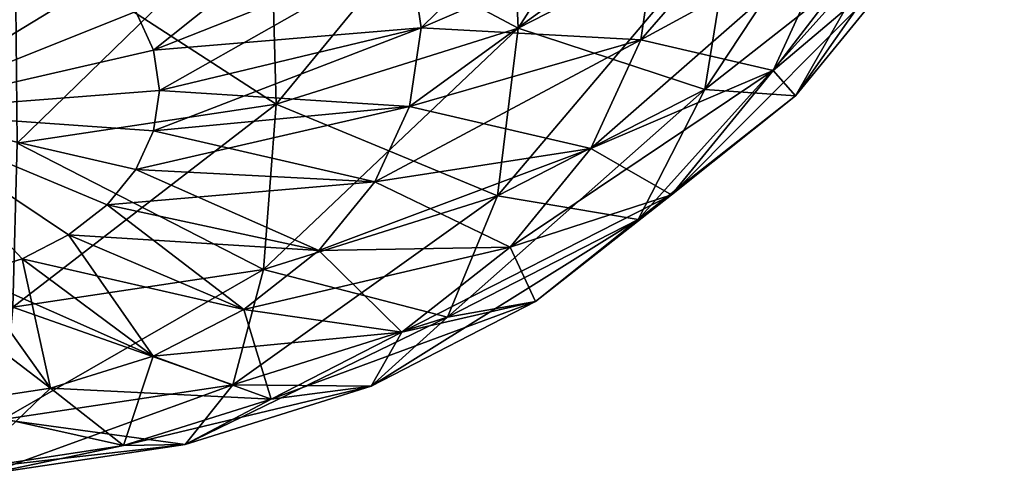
# Model space of a CAD drawing. Header units: millimetres. Extents: x -139 to 139, y -32 to 1264.
# Tile 85 of 256: x 126.3 to 131.26, y -26.58 to -24.29. Entities that reach past the tile are written whole.
import ezdxf

# ---------------------------------------------------------------- set-up
doc = ezdxf.new("R2010")
doc.units = ezdxf.units.MM
doc.header["$LTSCALE"] = 26.699852
for name, color, linetype in [('103', 7, 'CONTINUOUS'), ('109', 7, 'CONTINUOUS'), ('75', 7, 'CONTINUOUS'), ('76', 7, 'CONTINUOUS')]:
    doc.layers.add(name, color=color, linetype=linetype)

msp = doc.modelspace()

# ---------------------------------------------------------------- linework, layer by layer
at = {"layer": '103', "color": 7, "linetype": 'CONTINUOUS', "true_color": 0xa2afbf}
for points in [[(129.827, -22.743, 16.1431), (128.8123, -24.3284, 16.5212), (128.7649, -23.2887, 15.5975), (129.827, -22.743, 16.1431)], [(129.8904, -23.7746, 17.0751), (128.8123, -24.3284, 16.5212), (129.827, -22.743, 16.1431), (129.8904, -23.7746, 17.0751)], [(130.6135, -23.9605, 18.8349), (129.7509, -24.6379, 18.1576), (130.7822, -23.0743, 17.7754), (130.6135, -23.9605, 18.8349)], [(130.7822, -23.0743, 17.7754), (129.7509, -24.6379, 18.1576), (129.8904, -23.7746, 17.0751), (130.7822, -23.0743, 17.7754)], [(129.5137, -23.8158, 23.8158), (129.4287, -24.3875, 23.2441), (130.5178, -23.1345, 23.1345), (129.5137, -23.8158, 23.8158)], [(130.5178, -23.1345, 23.1345), (129.4287, -24.3875, 23.2441), (130.4109, -23.8538, 22.4152), (130.5178, -23.1345, 23.1345)], [(130.4109, -23.8538, 22.4152), (130.0948, -24.5417, 21.7273), (131.1654, -23.1482, 21.4828), (130.4109, -23.8538, 22.4152)], [(131.1654, -23.1482, 21.4828), (130.0948, -24.5417, 21.7273), (130.7995, -23.9446, 20.6864), (131.1654, -23.1482, 21.4828)], [(130.7995, -23.9446, 20.6864), (130.2074, -24.6697, 19.9613), (131.258, -23.1711, 19.6243), (130.7995, -23.9446, 20.6864)], [(131.258, -23.1711, 19.6243), (130.2074, -24.6697, 19.9613), (130.6135, -23.9605, 18.8349), (131.258, -23.1711, 19.6243)], [(128.7649, -23.2887, 15.5975), (127.5949, -24.7117, 16.1379), (127.5656, -23.6663, 15.2199), (128.7649, -23.2887, 15.5975)], [(128.8123, -24.3284, 16.5212), (127.5949, -24.7117, 16.1379), (128.7649, -23.2887, 15.5975), (128.8123, -24.3284, 16.5212)], [(127.5656, -23.6663, 15.2199), (126.2913, -24.9076, 15.942), (126.2814, -23.8593, 15.0269), (127.5656, -23.6663, 15.2199)], [(127.5949, -24.7117, 16.1379), (126.2913, -24.9076, 15.942), (127.5656, -23.6663, 15.2199), (127.5949, -24.7117, 16.1379)], [(129.7509, -24.6379, 18.1576), (128.708, -25.1736, 17.6218), (129.8904, -23.7746, 17.0751), (129.7509, -24.6379, 18.1576)], [(129.8904, -23.7746, 17.0751), (128.708, -25.1736, 17.6218), (128.8123, -24.3284, 16.5212), (129.8904, -23.7746, 17.0751)], [(128.3245, -24.3269, 24.3269), (128.2655, -24.7237, 23.93), (129.5137, -23.8158, 23.8158), (128.3245, -24.3269, 24.3269)], [(129.5137, -23.8158, 23.8158), (128.2655, -24.7237, 23.93), (129.4287, -24.3875, 23.2441), (129.5137, -23.8158, 23.8158)], [(129.4287, -24.3875, 23.2441), (129.1775, -24.9342, 22.6974), (130.4109, -23.8538, 22.4152), (129.4287, -24.3875, 23.2441)], [(130.4109, -23.8538, 22.4152), (129.1775, -24.9342, 22.6974), (130.0948, -24.5417, 21.7273), (130.4109, -23.8538, 22.4152)], [(130.2074, -24.6697, 19.9613), (129.4151, -25.2919, 19.3391), (130.6135, -23.9605, 18.8349), (130.2074, -24.6697, 19.9613)], [(130.6135, -23.9605, 18.8349), (129.4151, -25.2919, 19.3391), (129.7509, -24.6379, 18.1576), (130.6135, -23.9605, 18.8349)], [(130.0948, -24.5417, 21.7273), (129.5834, -25.1681, 21.1009), (130.7995, -23.9446, 20.6864), (130.0948, -24.5417, 21.7273)], [(130.7995, -23.9446, 20.6864), (129.5834, -25.1681, 21.1009), (130.2074, -24.6697, 19.9613), (130.7995, -23.9446, 20.6864)], [(127.0069, -24.6435, 24.6435), (126.9767, -24.8467, 24.4403), (128.3245, -24.3269, 24.3269), (127.0069, -24.6435, 24.6435)], [(128.3245, -24.3269, 24.3269), (126.9767, -24.8467, 24.4403), (128.2655, -24.7237, 23.93), (128.3245, -24.3269, 24.3269)], [(128.708, -25.1736, 17.6218), (127.5304, -25.5444, 17.251), (128.8123, -24.3284, 16.5212), (128.708, -25.1736, 17.6218)], [(128.8123, -24.3284, 16.5212), (127.5304, -25.5444, 17.251), (127.5949, -24.7117, 16.1379), (128.8123, -24.3284, 16.5212)], [(128.2655, -24.7237, 23.93), (128.0911, -25.1033, 23.5505), (129.4287, -24.3875, 23.2441), (128.2655, -24.7237, 23.93)], [(129.4287, -24.3875, 23.2441), (128.0911, -25.1033, 23.5505), (129.1775, -24.9342, 22.6974), (129.4287, -24.3875, 23.2441)], [(129.1775, -24.9342, 22.6974), (128.771, -25.432, 22.1995), (130.0948, -24.5417, 21.7273), (129.1775, -24.9342, 22.6974)], [(130.0948, -24.5417, 21.7273), (128.771, -25.432, 22.1995), (129.5834, -25.1681, 21.1009), (130.0948, -24.5417, 21.7273)], [(127.0069, -24.6435, 24.6435), (125.625, -24.7506, 24.7506), (126.9767, -24.8467, 24.4403), (127.0069, -24.6435, 24.6435)], [(129.4151, -25.2919, 19.3391), (128.4571, -25.7841, 18.8469), (129.7509, -24.6379, 18.1576), (129.4151, -25.2919, 19.3391)], [(129.7509, -24.6379, 18.1576), (128.4571, -25.7841, 18.8469), (128.708, -25.1736, 17.6218), (129.7509, -24.6379, 18.1576)], [(129.5834, -25.1681, 21.1009), (128.8989, -25.7056, 20.5634), (130.2074, -24.6697, 19.9613), (129.5834, -25.1681, 21.1009)], [(130.2074, -24.6697, 19.9613), (128.8989, -25.7056, 20.5634), (129.4151, -25.2919, 19.3391), (130.2074, -24.6697, 19.9613)], [(127.5304, -25.5444, 17.251), (126.2695, -25.7339, 17.0615), (127.5949, -24.7117, 16.1379), (127.5304, -25.5444, 17.251)], [(127.5949, -24.7117, 16.1379), (126.2695, -25.7339, 17.0615), (126.2913, -24.9076, 15.942), (127.5949, -24.7117, 16.1379)], [(126.9767, -24.8467, 24.4403), (125.625, -24.7506, 24.7506), (126.8875, -25.041, 24.2461), (126.9767, -24.8467, 24.4403)], [(126.8875, -25.041, 24.2461), (125.625, -24.7506, 24.7506), (126.743, -25.2179, 24.0691), (126.8875, -25.041, 24.2461)], [(126.743, -25.2179, 24.0691), (125.625, -24.7506, 24.7506), (126.5497, -25.3697, 23.9173), (126.743, -25.2179, 24.0691)], [(126.5497, -25.3697, 23.9173), (125.625, -24.7506, 24.7506), (126.316, -25.4898, 23.7973), (126.5497, -25.3697, 23.9173)], [(126.316, -25.4898, 23.7973), (125.625, -24.7506, 24.7506), (126.052, -25.5729, 23.7142), (126.316, -25.4898, 23.7973)], [(126.9767, -24.8467, 24.4403), (126.8875, -25.041, 24.2461), (128.2655, -24.7237, 23.93), (126.9767, -24.8467, 24.4403)], [(128.2655, -24.7237, 23.93), (126.8875, -25.041, 24.2461), (128.0911, -25.1033, 23.5505), (128.2655, -24.7237, 23.93)], [(128.0911, -25.1033, 23.5505), (127.809, -25.4489, 23.2049), (129.1775, -24.9342, 22.6974), (128.0911, -25.1033, 23.5505)], [(129.1775, -24.9342, 22.6974), (127.809, -25.4489, 23.2049), (128.771, -25.432, 22.1995), (129.1775, -24.9342, 22.6974)], [(126.8875, -25.041, 24.2461), (126.743, -25.2179, 24.0691), (128.0911, -25.1033, 23.5505), (126.8875, -25.041, 24.2461)], [(128.0911, -25.1033, 23.5505), (126.743, -25.2179, 24.0691), (127.809, -25.4489, 23.2049), (128.0911, -25.1033, 23.5505)], [(128.4571, -25.7841, 18.8469), (127.3753, -26.1247, 18.5063), (128.708, -25.1736, 17.6218), (128.4571, -25.7841, 18.8469)], [(128.708, -25.1736, 17.6218), (127.3753, -26.1247, 18.5063), (127.5304, -25.5444, 17.251), (128.708, -25.1736, 17.6218)], [(128.771, -25.432, 22.1995), (128.227, -25.8592, 21.7723), (129.5834, -25.1681, 21.1009), (128.771, -25.432, 22.1995)], [(129.5834, -25.1681, 21.1009), (128.227, -25.8592, 21.7723), (128.8989, -25.7056, 20.5634), (129.5834, -25.1681, 21.1009)], [(126.743, -25.2179, 24.0691), (126.5497, -25.3697, 23.9173), (127.809, -25.4489, 23.2049), (126.743, -25.2179, 24.0691)], [(128.8989, -25.7056, 20.5634), (128.0714, -26.1307, 20.1383), (129.4151, -25.2919, 19.3391), (128.8989, -25.7056, 20.5634)], [(129.4151, -25.2919, 19.3391), (128.0714, -26.1307, 20.1383), (128.4571, -25.7841, 18.8469), (129.4151, -25.2919, 19.3391)], [(126.5497, -25.3697, 23.9173), (126.316, -25.4898, 23.7973), (127.4313, -25.7454, 22.9083), (126.5497, -25.3697, 23.9173)], [(127.809, -25.4489, 23.2049), (126.5497, -25.3697, 23.9173), (127.4313, -25.7454, 22.9083), (127.809, -25.4489, 23.2049)], [(127.809, -25.4489, 23.2049), (127.4313, -25.7454, 22.9083), (128.771, -25.432, 22.1995), (127.809, -25.4489, 23.2049)], [(128.771, -25.432, 22.1995), (127.4313, -25.7454, 22.9083), (128.227, -25.8592, 21.7723), (128.771, -25.432, 22.1995)], [(126.316, -25.4898, 23.7973), (126.052, -25.5729, 23.7142), (126.9748, -25.98, 22.6738), (126.316, -25.4898, 23.7973)], [(127.4313, -25.7454, 22.9083), (126.316, -25.4898, 23.7973), (126.9748, -25.98, 22.6738), (127.4313, -25.7454, 22.9083)], [(127.3753, -26.1247, 18.5063), (126.2171, -26.2987, 18.3323), (127.5304, -25.5444, 17.251), (127.3753, -26.1247, 18.5063)], [(127.5304, -25.5444, 17.251), (126.2171, -26.2987, 18.3323), (126.2695, -25.7339, 17.0615), (127.5304, -25.5444, 17.251)], [(126.052, -25.5729, 23.7142), (125.7695, -25.6153, 23.6717), (126.4592, -26.1423, 22.5115), (126.052, -25.5729, 23.7142)], [(126.9748, -25.98, 22.6738), (126.052, -25.5729, 23.7142), (126.4592, -26.1423, 22.5115), (126.9748, -25.98, 22.6738)], [(126.4592, -26.1423, 22.5115), (125.7695, -25.6153, 23.6717), (125.9072, -26.2253, 22.4285), (126.4592, -26.1423, 22.5115)], [(128.227, -25.8592, 21.7723), (127.5693, -26.1971, 21.4345), (128.8989, -25.7056, 20.5634), (128.227, -25.8592, 21.7723)], [(128.8989, -25.7056, 20.5634), (127.5693, -26.1971, 21.4345), (128.0714, -26.1307, 20.1383), (128.8989, -25.7056, 20.5634)], [(127.4313, -25.7454, 22.9083), (126.9748, -25.98, 22.6738), (128.227, -25.8592, 21.7723), (127.4313, -25.7454, 22.9083)], [(128.0714, -26.1307, 20.1383), (127.137, -26.4249, 19.8441), (128.4571, -25.7841, 18.8469), (128.0714, -26.1307, 20.1383)], [(128.4571, -25.7841, 18.8469), (127.137, -26.4249, 19.8441), (127.3753, -26.1247, 18.5063), (128.4571, -25.7841, 18.8469)], [(128.227, -25.8592, 21.7723), (126.9748, -25.98, 22.6738), (127.5693, -26.1971, 21.4345), (128.227, -25.8592, 21.7723)], [(126.9748, -25.98, 22.6738), (126.4592, -26.1423, 22.5115), (127.5693, -26.1971, 21.4345), (126.9748, -25.98, 22.6738)], [(126.4592, -26.1423, 22.5115), (125.9072, -26.2253, 22.4285), (126.8267, -26.4309, 21.2006), (126.4592, -26.1423, 22.5115)], [(127.137, -26.4249, 19.8441), (126.1364, -26.5753, 19.6937), (127.3753, -26.1247, 18.5063), (127.137, -26.4249, 19.8441)], [(127.3753, -26.1247, 18.5063), (126.1364, -26.5753, 19.6937), (126.2171, -26.2987, 18.3323), (127.3753, -26.1247, 18.5063)], [(127.5693, -26.1971, 21.4345), (126.4592, -26.1423, 22.5115), (126.8267, -26.4309, 21.2006), (127.5693, -26.1971, 21.4345)], [(127.5693, -26.1971, 21.4345), (126.8267, -26.4309, 21.2006), (128.0714, -26.1307, 20.1383), (127.5693, -26.1971, 21.4345)], [(128.0714, -26.1307, 20.1383), (126.8267, -26.4309, 21.2006), (127.137, -26.4249, 19.8441), (128.0714, -26.1307, 20.1383)], [(126.8267, -26.4309, 21.2006), (125.9072, -26.2253, 22.4285), (126.0315, -26.5504, 21.0811), (126.8267, -26.4309, 21.2006)], [(126.8267, -26.4309, 21.2006), (126.0315, -26.5504, 21.0811), (127.137, -26.4249, 19.8441), (126.8267, -26.4309, 21.2006)], [(127.137, -26.4249, 19.8441), (126.0315, -26.5504, 21.0811), (126.1364, -26.5753, 19.6937), (127.137, -26.4249, 19.8441)]]:
    msp.add_3dface(points, dxfattribs=at)
at = {"layer": '109', "color": 7, "linetype": 'CONTINUOUS', "true_color": 0xa2afbf}
for points in [[(128.2655, -23.93, 24.7237), (128.3245, -24.3269, 24.3269), (129.4287, -23.2441, 24.3875), (128.2655, -23.93, 24.7237)], [(128.3245, -24.3269, 24.3269), (129.5137, -23.8158, 23.8158), (129.4287, -23.2441, 24.3875), (128.3245, -24.3269, 24.3269)], [(126.8875, -24.2461, 25.041), (126.9767, -24.4403, 24.8467), (128.0911, -23.5505, 25.1033), (126.8875, -24.2461, 25.041)], [(128.0911, -23.5505, 25.1033), (126.9767, -24.4403, 24.8467), (128.2655, -23.93, 24.7237), (128.0911, -23.5505, 25.1033)], [(126.052, -23.7142, 25.5729), (125.625, -24.7506, 24.7506), (126.316, -23.7973, 25.4898), (126.052, -23.7142, 25.5729)], [(126.316, -23.7973, 25.4898), (125.625, -24.7506, 24.7506), (126.5497, -23.9173, 25.3697), (126.316, -23.7973, 25.4898)], [(126.5497, -23.9173, 25.3697), (125.625, -24.7506, 24.7506), (126.743, -24.0691, 25.2179), (126.5497, -23.9173, 25.3697)], [(126.9767, -24.4403, 24.8467), (127.0069, -24.6435, 24.6435), (128.2655, -23.93, 24.7237), (126.9767, -24.4403, 24.8467)], [(127.0069, -24.6435, 24.6435), (128.3245, -24.3269, 24.3269), (128.2655, -23.93, 24.7237), (127.0069, -24.6435, 24.6435)], [(126.743, -24.0691, 25.2179), (125.625, -24.7506, 24.7506), (126.8875, -24.2461, 25.041), (126.743, -24.0691, 25.2179)], [(126.8875, -24.2461, 25.041), (125.625, -24.7506, 24.7506), (126.9767, -24.4403, 24.8467), (126.8875, -24.2461, 25.041)], [(125.625, -24.7506, 24.7506), (127.0069, -24.6435, 24.6435), (126.9767, -24.4403, 24.8467), (125.625, -24.7506, 24.7506)]]:
    msp.add_3dface(points, dxfattribs=at)
at = {"layer": '75', "color": 7, "linetype": 'CONTINUOUS', "true_color": 0xa2afbf}
for points in [[(126.316, -23.7973, -25.4898), (125.625, -24.7506, -24.7506), (126.052, -23.7142, -25.5729), (126.316, -23.7973, -25.4898)], [(126.5497, -23.9173, -25.3697), (125.625, -24.7506, -24.7506), (126.316, -23.7973, -25.4898), (126.5497, -23.9173, -25.3697)], [(128.3245, -24.3269, -24.3269), (128.2655, -23.93, -24.7237), (129.5137, -23.8158, -23.8158), (128.3245, -24.3269, -24.3269)], [(126.743, -24.0691, -25.2179), (125.625, -24.7506, -24.7506), (126.5497, -23.9173, -25.3697), (126.743, -24.0691, -25.2179)], [(126.9767, -24.4403, -24.8467), (126.8875, -24.2461, -25.041), (128.2655, -23.93, -24.7237), (126.9767, -24.4403, -24.8467)], [(128.3245, -24.3269, -24.3269), (126.9767, -24.4403, -24.8467), (128.2655, -23.93, -24.7237), (128.3245, -24.3269, -24.3269)], [(126.8875, -24.2461, -25.041), (125.625, -24.7506, -24.7506), (126.743, -24.0691, -25.2179), (126.8875, -24.2461, -25.041)], [(126.9767, -24.4403, -24.8467), (125.625, -24.7506, -24.7506), (126.8875, -24.2461, -25.041), (126.9767, -24.4403, -24.8467)], [(127.0069, -24.6435, -24.6435), (126.9767, -24.4403, -24.8467), (128.3245, -24.3269, -24.3269), (127.0069, -24.6435, -24.6435)], [(127.0069, -24.6435, -24.6435), (125.625, -24.7506, -24.7506), (126.9767, -24.4403, -24.8467), (127.0069, -24.6435, -24.6435)]]:
    msp.add_3dface(points, dxfattribs=at)
at = {"layer": '76', "color": 7, "linetype": 'CONTINUOUS', "true_color": 0xa2afbf}
for points in [[(127.5656, -23.6663, -15.2199), (128.8123, -24.3284, -16.5212), (128.7649, -23.2887, -15.5975), (127.5656, -23.6663, -15.2199)], [(128.8123, -24.3284, -16.5212), (129.8904, -23.7746, -17.0751), (128.7649, -23.2887, -15.5975), (128.8123, -24.3284, -16.5212)], [(126.2814, -23.8593, -15.0269), (127.5949, -24.7117, -16.1379), (127.5656, -23.6663, -15.2199), (126.2814, -23.8593, -15.0269)], [(127.5949, -24.7117, -16.1379), (128.8123, -24.3284, -16.5212), (127.5656, -23.6663, -15.2199), (127.5949, -24.7117, -16.1379)], [(128.8123, -24.3284, -16.5212), (129.7509, -24.6379, -18.1576), (129.8904, -23.7746, -17.0751), (128.8123, -24.3284, -16.5212)], [(129.7509, -24.6379, -18.1576), (130.6135, -23.9605, -18.8349), (129.8904, -23.7746, -17.0751), (129.7509, -24.6379, -18.1576)], [(128.3245, -24.3269, -24.3269), (129.5137, -23.8158, -23.8158), (129.4287, -24.3875, -23.2441), (128.3245, -24.3269, -24.3269)], [(129.4287, -24.3875, -23.2441), (129.5137, -23.8158, -23.8158), (130.4109, -23.8538, -22.4152), (129.4287, -24.3875, -23.2441)], [(126.2913, -24.9076, -15.942), (127.5949, -24.7117, -16.1379), (126.2814, -23.8593, -15.0269), (126.2913, -24.9076, -15.942)], [(130.0948, -24.5417, -21.7273), (129.4287, -24.3875, -23.2441), (130.4109, -23.8538, -22.4152), (130.0948, -24.5417, -21.7273)], [(130.0948, -24.5417, -21.7273), (130.4109, -23.8538, -22.4152), (130.7995, -23.9446, -20.6864), (130.0948, -24.5417, -21.7273)], [(129.7509, -24.6379, -18.1576), (130.2074, -24.6697, -19.9613), (130.6135, -23.9605, -18.8349), (129.7509, -24.6379, -18.1576)], [(130.2074, -24.6697, -19.9613), (130.0948, -24.5417, -21.7273), (130.7995, -23.9446, -20.6864), (130.2074, -24.6697, -19.9613)], [(130.2074, -24.6697, -19.9613), (130.7995, -23.9446, -20.6864), (130.6135, -23.9605, -18.8349), (130.2074, -24.6697, -19.9613)], [(127.0069, -24.6435, -24.6435), (128.3245, -24.3269, -24.3269), (128.2655, -24.7237, -23.93), (127.0069, -24.6435, -24.6435)], [(127.5949, -24.7117, -16.1379), (128.708, -25.1736, -17.6218), (128.8123, -24.3284, -16.5212), (127.5949, -24.7117, -16.1379)], [(128.2655, -24.7237, -23.93), (128.3245, -24.3269, -24.3269), (129.4287, -24.3875, -23.2441), (128.2655, -24.7237, -23.93)], [(128.708, -25.1736, -17.6218), (129.7509, -24.6379, -18.1576), (128.8123, -24.3284, -16.5212), (128.708, -25.1736, -17.6218)], [(129.1775, -24.9342, -22.6974), (128.2655, -24.7237, -23.93), (129.4287, -24.3875, -23.2441), (129.1775, -24.9342, -22.6974)], [(129.1775, -24.9342, -22.6974), (129.4287, -24.3875, -23.2441), (130.0948, -24.5417, -21.7273), (129.1775, -24.9342, -22.6974)], [(129.5834, -25.1681, -21.1009), (129.1775, -24.9342, -22.6974), (130.0948, -24.5417, -21.7273), (129.5834, -25.1681, -21.1009)], [(129.5834, -25.1681, -21.1009), (130.0948, -24.5417, -21.7273), (130.2074, -24.6697, -19.9613), (129.5834, -25.1681, -21.1009)], [(125.625, -24.7506, -24.7506), (127.0069, -24.6435, -24.6435), (126.9767, -24.8467, -24.4403), (125.625, -24.7506, -24.7506)], [(126.9767, -24.8467, -24.4403), (127.0069, -24.6435, -24.6435), (128.2655, -24.7237, -23.93), (126.9767, -24.8467, -24.4403)], [(128.708, -25.1736, -17.6218), (129.4151, -25.2919, -19.3391), (129.7509, -24.6379, -18.1576), (128.708, -25.1736, -17.6218)], [(129.4151, -25.2919, -19.3391), (130.2074, -24.6697, -19.9613), (129.7509, -24.6379, -18.1576), (129.4151, -25.2919, -19.3391)], [(129.4151, -25.2919, -19.3391), (129.5834, -25.1681, -21.1009), (130.2074, -24.6697, -19.9613), (129.4151, -25.2919, -19.3391)], [(126.2913, -24.9076, -15.942), (127.5304, -25.5444, -17.251), (127.5949, -24.7117, -16.1379), (126.2913, -24.9076, -15.942)], [(127.5304, -25.5444, -17.251), (128.708, -25.1736, -17.6218), (127.5949, -24.7117, -16.1379), (127.5304, -25.5444, -17.251)], [(126.052, -25.5729, -23.7142), (125.625, -24.7506, -24.7506), (126.316, -25.4898, -23.7973), (126.052, -25.5729, -23.7142)], [(126.316, -25.4898, -23.7973), (125.625, -24.7506, -24.7506), (126.5497, -25.3697, -23.9173), (126.316, -25.4898, -23.7973)], [(126.5497, -25.3697, -23.9173), (125.625, -24.7506, -24.7506), (126.743, -25.2179, -24.0691), (126.5497, -25.3697, -23.9173)], [(126.743, -25.2179, -24.0691), (125.625, -24.7506, -24.7506), (126.8875, -25.041, -24.2461), (126.743, -25.2179, -24.0691)], [(126.8875, -25.041, -24.2461), (125.625, -24.7506, -24.7506), (126.9767, -24.8467, -24.4403), (126.8875, -25.041, -24.2461)], [(128.0911, -25.1033, -23.5505), (126.9767, -24.8467, -24.4403), (128.2655, -24.7237, -23.93), (128.0911, -25.1033, -23.5505)], [(128.0911, -25.1033, -23.5505), (128.2655, -24.7237, -23.93), (129.1775, -24.9342, -22.6974), (128.0911, -25.1033, -23.5505)], [(126.8875, -25.041, -24.2461), (126.9767, -24.8467, -24.4403), (128.0911, -25.1033, -23.5505), (126.8875, -25.041, -24.2461)], [(126.2695, -25.7339, -17.0615), (127.5304, -25.5444, -17.251), (126.2913, -24.9076, -15.942), (126.2695, -25.7339, -17.0615)], [(128.771, -25.432, -22.1995), (128.0911, -25.1033, -23.5505), (129.1775, -24.9342, -22.6974), (128.771, -25.432, -22.1995)], [(128.771, -25.432, -22.1995), (129.1775, -24.9342, -22.6974), (129.5834, -25.1681, -21.1009), (128.771, -25.432, -22.1995)], [(126.743, -25.2179, -24.0691), (126.8875, -25.041, -24.2461), (127.809, -25.4489, -23.2049), (126.743, -25.2179, -24.0691)], [(127.809, -25.4489, -23.2049), (126.8875, -25.041, -24.2461), (128.0911, -25.1033, -23.5505), (127.809, -25.4489, -23.2049)], [(127.809, -25.4489, -23.2049), (128.0911, -25.1033, -23.5505), (128.771, -25.432, -22.1995), (127.809, -25.4489, -23.2049)], [(127.5304, -25.5444, -17.251), (128.4571, -25.7841, -18.8469), (128.708, -25.1736, -17.6218), (127.5304, -25.5444, -17.251)], [(128.4571, -25.7841, -18.8469), (129.4151, -25.2919, -19.3391), (128.708, -25.1736, -17.6218), (128.4571, -25.7841, -18.8469)], [(128.8989, -25.7056, -20.5634), (128.771, -25.432, -22.1995), (129.5834, -25.1681, -21.1009), (128.8989, -25.7056, -20.5634)], [(128.8989, -25.7056, -20.5634), (129.5834, -25.1681, -21.1009), (129.4151, -25.2919, -19.3391), (128.8989, -25.7056, -20.5634)], [(126.5497, -25.3697, -23.9173), (126.743, -25.2179, -24.0691), (127.4313, -25.7454, -22.9083), (126.5497, -25.3697, -23.9173)], [(127.4313, -25.7454, -22.9083), (126.743, -25.2179, -24.0691), (127.809, -25.4489, -23.2049), (127.4313, -25.7454, -22.9083)], [(128.4571, -25.7841, -18.8469), (128.8989, -25.7056, -20.5634), (129.4151, -25.2919, -19.3391), (128.4571, -25.7841, -18.8469)], [(126.316, -25.4898, -23.7973), (126.5497, -25.3697, -23.9173), (126.9748, -25.98, -22.6738), (126.316, -25.4898, -23.7973)], [(126.9748, -25.98, -22.6738), (126.5497, -25.3697, -23.9173), (127.4313, -25.7454, -22.9083), (126.9748, -25.98, -22.6738)], [(127.4313, -25.7454, -22.9083), (127.809, -25.4489, -23.2049), (128.227, -25.8592, -21.7723), (127.4313, -25.7454, -22.9083)], [(128.227, -25.8592, -21.7723), (127.809, -25.4489, -23.2049), (128.771, -25.432, -22.1995), (128.227, -25.8592, -21.7723)], [(128.227, -25.8592, -21.7723), (128.771, -25.432, -22.1995), (128.8989, -25.7056, -20.5634), (128.227, -25.8592, -21.7723)], [(126.052, -25.5729, -23.7142), (126.316, -25.4898, -23.7973), (126.4592, -26.1423, -22.5115), (126.052, -25.5729, -23.7142)], [(126.4592, -26.1423, -22.5115), (126.316, -25.4898, -23.7973), (126.9748, -25.98, -22.6738), (126.4592, -26.1423, -22.5115)], [(126.2695, -25.7339, -17.0615), (127.3753, -26.1247, -18.5063), (127.5304, -25.5444, -17.251), (126.2695, -25.7339, -17.0615)], [(127.3753, -26.1247, -18.5063), (128.4571, -25.7841, -18.8469), (127.5304, -25.5444, -17.251), (127.3753, -26.1247, -18.5063)], [(125.9072, -26.2253, -22.4285), (126.052, -25.5729, -23.7142), (126.4592, -26.1423, -22.5115), (125.9072, -26.2253, -22.4285)], [(128.0714, -26.1307, -20.1383), (128.227, -25.8592, -21.7723), (128.8989, -25.7056, -20.5634), (128.0714, -26.1307, -20.1383)], [(128.0714, -26.1307, -20.1383), (128.8989, -25.7056, -20.5634), (128.4571, -25.7841, -18.8469), (128.0714, -26.1307, -20.1383)], [(126.2171, -26.2987, -18.3323), (127.3753, -26.1247, -18.5063), (126.2695, -25.7339, -17.0615), (126.2171, -26.2987, -18.3323)], [(126.9748, -25.98, -22.6738), (127.4313, -25.7454, -22.9083), (127.5693, -26.1971, -21.4345), (126.9748, -25.98, -22.6738)], [(127.5693, -26.1971, -21.4345), (127.4313, -25.7454, -22.9083), (128.227, -25.8592, -21.7723), (127.5693, -26.1971, -21.4345)], [(127.3753, -26.1247, -18.5063), (128.0714, -26.1307, -20.1383), (128.4571, -25.7841, -18.8469), (127.3753, -26.1247, -18.5063)], [(127.5693, -26.1971, -21.4345), (128.227, -25.8592, -21.7723), (128.0714, -26.1307, -20.1383), (127.5693, -26.1971, -21.4345)], [(126.4592, -26.1423, -22.5115), (126.9748, -25.98, -22.6738), (126.8267, -26.4309, -21.2006), (126.4592, -26.1423, -22.5115)], [(126.8267, -26.4309, -21.2006), (126.9748, -25.98, -22.6738), (127.5693, -26.1971, -21.4345), (126.8267, -26.4309, -21.2006)], [(125.9072, -26.2253, -22.4285), (126.4592, -26.1423, -22.5115), (126.0315, -26.5504, -21.0811), (125.9072, -26.2253, -22.4285)], [(126.0315, -26.5504, -21.0811), (126.4592, -26.1423, -22.5115), (126.8267, -26.4309, -21.2006), (126.0315, -26.5504, -21.0811)], [(126.2171, -26.2987, -18.3323), (127.137, -26.4249, -19.8441), (127.3753, -26.1247, -18.5063), (126.2171, -26.2987, -18.3323)], [(127.137, -26.4249, -19.8441), (128.0714, -26.1307, -20.1383), (127.3753, -26.1247, -18.5063), (127.137, -26.4249, -19.8441)], [(127.137, -26.4249, -19.8441), (127.5693, -26.1971, -21.4345), (128.0714, -26.1307, -20.1383), (127.137, -26.4249, -19.8441)], [(126.8267, -26.4309, -21.2006), (127.5693, -26.1971, -21.4345), (127.137, -26.4249, -19.8441), (126.8267, -26.4309, -21.2006)], [(126.1364, -26.5753, -19.6937), (127.137, -26.4249, -19.8441), (126.2171, -26.2987, -18.3323), (126.1364, -26.5753, -19.6937)], [(126.0315, -26.5504, -21.0811), (126.8267, -26.4309, -21.2006), (126.1364, -26.5753, -19.6937), (126.0315, -26.5504, -21.0811)], [(126.1364, -26.5753, -19.6937), (126.8267, -26.4309, -21.2006), (127.137, -26.4249, -19.8441), (126.1364, -26.5753, -19.6937)]]:
    msp.add_3dface(points, dxfattribs=at)

doc.saveas('drawing.dxf')
